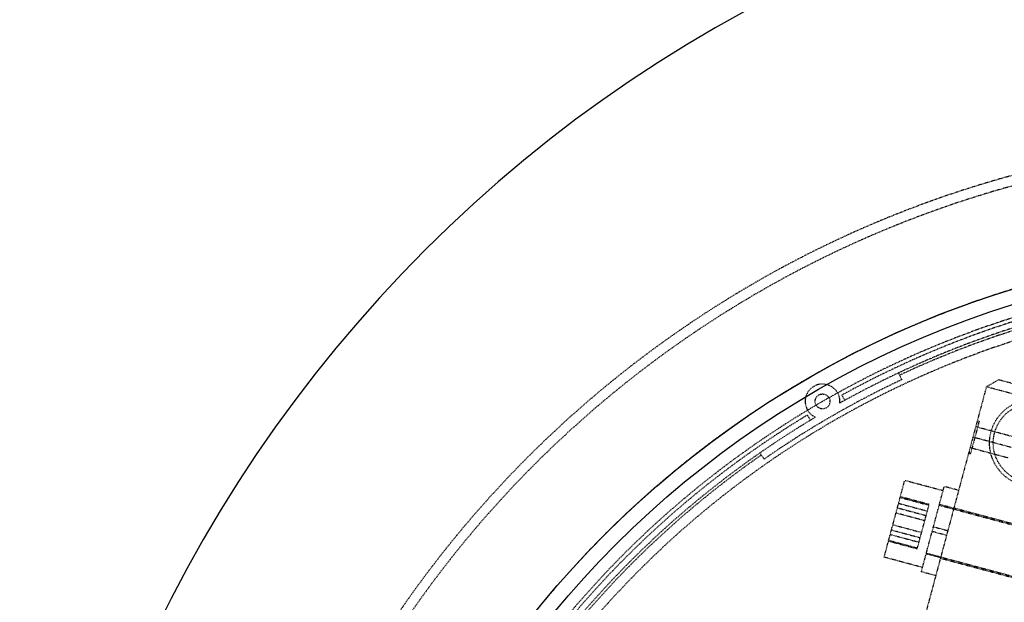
# Model space of a CAD drawing. Header units: millimetres. Extents: x -24622 to 2314, y -1603 to 2287.
# Tile 196 of 236: x 104 to 302, y 1821 to 1938. Entities that reach past the tile are written whole.
import ezdxf

# ---------------------------------------------------------------- set-up
doc = ezdxf.new("R2010")
doc.units = ezdxf.units.MM
doc.linetypes.add('HIDDEN', pattern=[0.2, 0.1, -0.1])
doc.layers.add('02___PRT_ALL_AXES', color=7, linetype='Continuous')
doc.layers.add('DEFAULT_2', color=8, linetype='HIDDEN')
doc.dimstyles.new('副本 22', dxfattribs={"dimtxt": 24, "dimasz": 12, "dimexe": 2.1, "dimexo": 2.7, "dimgap": 2, "dimtad": 0, "dimtxsty": 'Standard', "dimblk": 'OPEN30', "dimcen": 0, "dimclrd": 5, "dimclre": 3, "dimclrt": 256, "dimadec": 0, "dimazin": 2, "dimtm": 1e-09, "dimtfac": 0.6, "dimtofl": 0, "dimtmove": 0, "dimatfit": 3, "dimldrblk": 'OPEN30', "dimfxl": 0, "dimtolj": 1, "dimarcsym": 0})

# ---------------------------------------------------------------- blocks, each defined once
blk = doc.blocks.new('_Open30')
at = {"color": 0, "linetype": 'ByBlock', "lineweight": -2}
for p, q in [((-1, 0.268), (0, 0)), ((0, 0), (-1, -0.268)), ((0, 0), (-1, 0))]:
    blk.add_line(p, q, dxfattribs=at)
blk = doc.blocks.new('*D135')
at = {"color": 5, "linetype": 'ByBlock', "lineweight": -2}
blk.add_line((551.88, 1431.87), (544.85, 1441.59), dxfattribs=at)
at = {"layer": 'Defpoints', "color": 0, "linetype": 'ByBlock'}
for p in [(186.23, 1937.51), (537.82, 1451.32)]:
    blk.add_point(p, dxfattribs=at)
at = {"color": 5, "linetype": 'ByBlock', "lineweight": -2, "xscale": 12, "yscale": 12, "zscale": 12, "rotation": 125.8722434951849}
blk.add_blockref('_Open30', (537.82, 1451.32), dxfattribs=at)
at = {"linetype": 'ByBlock', "insert": (576.49, 1397.84), "char_height": 24, "attachment_point": 5, "rotation": 305.8722}
blk.add_mtext('\\A1;∅600', dxfattribs=at)

msp = doc.modelspace()

# ---------------------------------------------------------------- linework, layer by layer
at = {"color": 7, "linetype": 'Continuous'}
msp.add_arc((383.024, 1694.415), 279, 0, 180, dxfattribs=at)
at = {"layer": '02___PRT_ALL_AXES', "color": 7, "linetype": 'Continuous'}
for radius in [198, 195]:
    msp.add_circle((362.024, 1694.415), radius, dxfattribs=at)
at = {"layer": 'DEFAULT_2', "color": 8, "linetype": 'HIDDEN'}
for p, q in [((281.082, 1866.865), (281.719, 1865.507)), ((301.227, 1865.48), (298.777, 1864.065)), ((369.808, 1847.104), (301.227, 1865.48)), ((298.777, 1864.065), (282.989, 1805.144)), ((371.222, 1844.654), (298.777, 1864.065)), ((269.659, 1862.396), (270.259, 1861.357)), ((263.331, 1857.357), (262.731, 1858.396)), ((297.326, 1857.104), (295.566, 1850.536)), ((297.326, 1857.104), (296.836, 1856.821)), ((297.326, 1857.104), (296.94, 1857.207)), ((304.367, 1853.939), (296.62, 1856.015)), ((303.807, 1851.848), (296.06, 1853.923)), ((295.283, 1851.025), (295.566, 1850.536)), ((295.499, 1851.832), (303.246, 1849.756)), ((254.007, 1849.507), (253.149, 1850.738)), ((295.566, 1850.536), (295.18, 1850.639)), ((278.188, 1829.725), (282.329, 1845.179)), ((290.056, 1843.109), (282.329, 1845.179)), ((285.683, 1826.786), (290.289, 1843.976)), ((293.187, 1843.201), (290.289, 1843.978)), ((281.415, 1841.767), (287.21, 1840.214)), ((287.249, 1840.36), (281.454, 1841.913)), ((280.856, 1839.682), (286.652, 1838.13)), ((281.099, 1840.591), (286.895, 1839.038)), ((284.858, 1831.437), (287.249, 1840.36)), ((289.28, 1840.211), (320.189, 1831.929)), ((292.216, 1839.579), (289.319, 1840.356)), ((292.242, 1839.676), (316.39, 1833.205)), ((286.369, 1837.075), (280.573, 1838.628)), ((279.661, 1835.221), (285.456, 1833.668)), ((279.943, 1836.275), (285.739, 1834.723)), ((288.115, 1835.864), (291.013, 1835.088)), ((279.063, 1832.99), (284.858, 1831.437)), ((279.102, 1833.137), (284.898, 1831.584)), ((279.417, 1834.313), (285.213, 1832.76)), ((290.754, 1834.122), (287.856, 1834.898)), ((285.915, 1827.654), (278.188, 1829.724)), ((289.551, 1829.63), (286.653, 1830.407)), ((286.692, 1830.552), (317.601, 1822.269)), ((289.525, 1829.534), (313.673, 1823.063)), ((288.58, 1826.008), (285.682, 1826.784))]:
    msp.add_line(p, q, dxfattribs=at)
for centre, radius in [((265.774, 1861.125), 1.5), ((308.169, 1852.749), 8.75), ((308.169, 1852.749), 8)]:
    msp.add_circle(centre, radius, dxfattribs=at)
for centre, radius, start, end in [((362.024, 1694.415), 220, 275.33797, 180), ((362.024, 1694.415), 217.999, 0, 191.27048), ((362.024, 1694.415), 198, 265.65525, 180), ((362.024, 1694.415), 192.5, 34.46914, 145.53086), ((362.024, 1694.415), 191.7, 121.19562, 118.80438), ((362.024, 1694.415), 190.5, 300.75193, 119.14061), ((362.024, 1694.415), 190, 68.38173, 115.14375), ((362.024, 1694.415), 188, 68.13997, 171.86003), ((362.024, 1694.415), 189, 115.14375, 124.85625), ((265.774, 1861.125), 3.5, 354.72152, 245.27848), ((362.024, 1694.415), 190.5, 120.85939, 299.24807), ((362.024, 1694.415), 190, 124.85625, 171.61827)]:
    msp.add_arc(centre, radius, start, end, dxfattribs=at)

# ---------------------------------------------------------------- dimensions: what is measured, and where the dimension line sits
at = {"color": 5, "linetype": 'ByBlock'}
dim = msp.add_diameter_dim_2p(p1=(186.23, 1937.513), p2=(537.818, 1451.318), dimstyle='副本 22', dxfattribs=at)
dim.commit()
dim.dimension.update_dxf_attribs({"geometry": '*D135', "text_midpoint": (576.492, 1397.836)})

doc.saveas('drawing.dxf')
